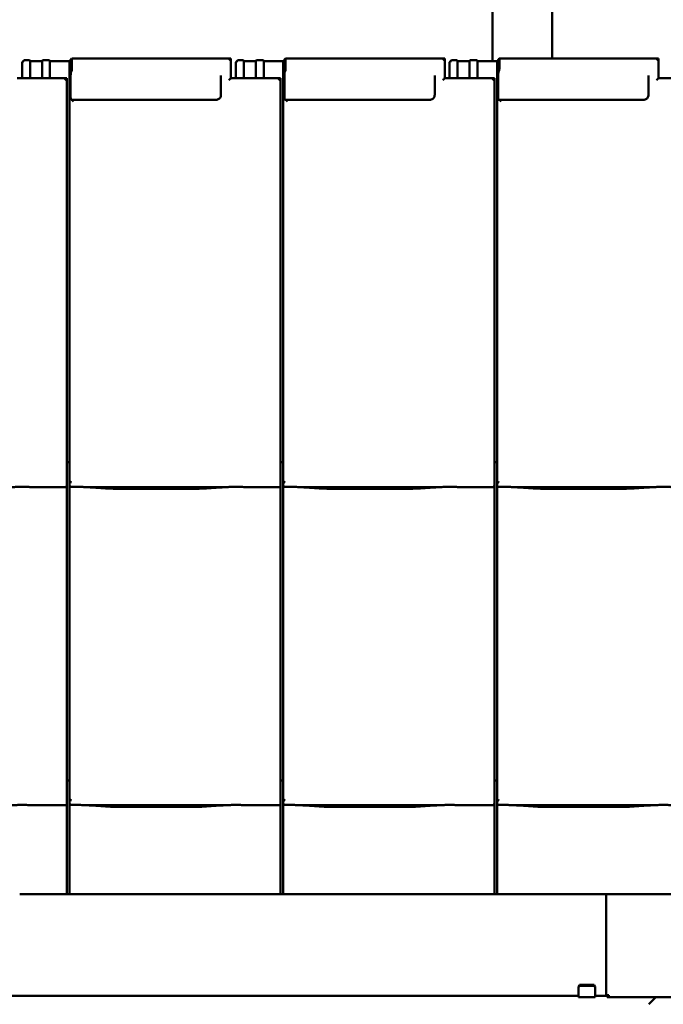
# Model space of a CAD drawing. Header units: millimetres. Extents: x 200 to 13555, y -185 to 8310.
# Tile 26 of 70: x 3392 to 4039, y 5633 to 6624. Entities that reach past the tile are written whole.
import ezdxf

# ---------------------------------------------------------------- set-up
doc = ezdxf.new("R2010")
doc.units = ezdxf.units.MM
doc.header["$LTSCALE"] = 10
doc.layers.add('Sichtbare Kanten(DIN)', color=7, linetype='Continuous', lineweight=50)

msp = doc.modelspace()

# ---------------------------------------------------------------- linework, layer by layer
at = {"layer": 'Sichtbare Kanten(DIN)'}
for p, q in [((3867.74, 6812.74), (3867.74, 6582.09)), ((3927.74, 6812.74), (3927.74, 6584.54)), ((3395.8, 6582.29), (3394.54, 6580.83)), ((3394.54, 6580.1), (3394.54, 6580.83)), ((3394.54, 6580.1), (3394.54, 6564.69)), ((3397.39, 6583.06), (3399.89, 6583.06)), ((3401.88, 6582.84), (3402.54, 6582.09)), ((3402.54, 6582.09), (3414.54, 6582.09)), ((3402.54, 6582.09), (3402.54, 6564.69)), ((3414.54, 6582.09), (3415.19, 6582.84)), ((3414.54, 6582.09), (3414.54, 6564.69)), ((3417.18, 6583.06), (3419.89, 6583.06)), ((3421.88, 6582.84), (3422.54, 6582.09)), ((3422.54, 6582.09), (3442.22, 6582.09)), ((3422.54, 6582.09), (3422.54, 6564.69)), ((3442.22, 6582.09), (3444.33, 6584.52)), ((3442.22, 6582.09), (3442.22, 6182.09)), ((3604.52, 6584.54), (3444.35, 6584.54)), ((3444.54, 6582.78), (3444.54, 6574.64)), ((3604.54, 6564.69), (3604.54, 6584.52)), ((3610.8, 6582.29), (3609.54, 6580.83)), ((3609.54, 6580.1), (3609.54, 6580.83)), ((3609.54, 6580.1), (3609.54, 6564.69)), ((3612.39, 6583.06), (3614.89, 6583.06)), ((3616.88, 6582.84), (3617.54, 6582.09)), ((3617.54, 6582.09), (3629.54, 6582.09)), ((3617.54, 6582.09), (3617.54, 6564.69)), ((3629.54, 6582.09), (3630.19, 6582.84)), ((3629.54, 6582.09), (3629.54, 6564.69)), ((3632.18, 6583.06), (3634.89, 6583.06)), ((3636.88, 6582.84), (3637.54, 6582.09)), ((3637.54, 6582.09), (3657.22, 6582.09)), ((3637.54, 6582.09), (3637.54, 6564.69)), ((3657.22, 6582.09), (3659.33, 6584.52)), ((3657.22, 6582.09), (3657.22, 6182.09)), ((3819.52, 6584.54), (3659.35, 6584.54)), ((3659.54, 6582.78), (3659.54, 6574.64)), ((3819.54, 6564.69), (3819.54, 6584.52)), ((3825.8, 6582.29), (3824.54, 6580.83)), ((3824.54, 6580.1), (3824.54, 6580.83)), ((3824.54, 6580.1), (3824.54, 6564.69)), ((3827.39, 6583.06), (3829.89, 6583.06)), ((3831.88, 6582.84), (3832.54, 6582.09)), ((3832.54, 6582.09), (3844.54, 6582.09)), ((3832.54, 6582.09), (3832.54, 6564.69)), ((3844.54, 6582.09), (3845.19, 6582.84)), ((3844.54, 6582.09), (3844.54, 6564.69)), ((3847.18, 6583.06), (3849.89, 6583.06)), ((3851.88, 6582.84), (3852.54, 6582.09)), ((3852.54, 6582.09), (3872.22, 6582.09)), ((3852.54, 6582.09), (3852.54, 6564.69)), ((3872.22, 6582.09), (3874.33, 6584.52)), ((3872.22, 6582.09), (3872.22, 6182.09)), ((4034.52, 6584.54), (3874.35, 6584.54)), ((3874.54, 6582.78), (3874.54, 6574.64)), ((4034.54, 6564.69), (4034.54, 6584.52)), ((3444.35, 6572.45), (3443.75, 6571.15)), ((3659.35, 6572.45), (3658.75, 6571.15)), ((3874.35, 6572.45), (3873.75, 6571.15)), ((3439.52, 6564.69), (3389.52, 6564.69)), ((3439.54, 6185.2), (3439.54, 6564.67)), ((3443.27, 6565.67), (3443.27, 6547.34)), ((3594.54, 6567.41), (3594.54, 6548.03)), ((3654.52, 6564.69), (3604.52, 6564.69)), ((3654.54, 6185.2), (3654.54, 6564.67)), ((3658.27, 6565.67), (3658.27, 6547.34)), ((3809.54, 6567.41), (3809.54, 6548.03)), ((3869.52, 6564.69), (3819.52, 6564.69)), ((3869.54, 6185.2), (3869.54, 6564.67)), ((3873.27, 6565.67), (3873.27, 6547.34)), ((4024.54, 6567.41), (4024.54, 6548.03)), ((4084.52, 6564.69), (4034.52, 6564.69)), ((3443.75, 6542.95), (3444.35, 6543.05)), ((3589.54, 6543.05), (3444.35, 6543.05)), ((3658.75, 6542.95), (3659.35, 6543.05)), ((3804.54, 6543.05), (3659.35, 6543.05)), ((3873.75, 6542.95), (3874.35, 6543.05)), ((4019.54, 6543.05), (3874.35, 6543.05)), ((3439.54, 6185.2), (3439.54, 6160.4)), ((3442.22, 6182.09), (3442.22, 6160.11)), ((3654.54, 6185.2), (3654.54, 6160.4)), ((3657.22, 6182.09), (3657.22, 6160.11)), ((3869.54, 6185.2), (3869.54, 6160.4)), ((3872.22, 6182.09), (3872.22, 6160.11)), ((3442.22, 6178.38), (3439.54, 6178.38)), ((3657.22, 6178.38), (3654.54, 6178.38)), ((3872.22, 6178.38), (3869.54, 6178.38)), ((3405.74, 6153.34), (3437.54, 6153.34)), ((3439.54, 6155.36), (3439.54, 6160.4)), ((3439.54, 5865.2), (3439.54, 6155.36)), ((3442.22, 6160.11), (3442.22, 6155.36)), ((3442.22, 6155.36), (3442.22, 5862.09)), ((3460.08, 6153.34), (3598.47, 6153.34)), ((3464.03, 6153.1), (3478.42, 6152.16)), ((3491.87, 6151.74), (3566.68, 6151.74)), ((3580.13, 6152.16), (3594.52, 6153.1)), ((3620.74, 6153.34), (3652.54, 6153.34)), ((3654.54, 6155.36), (3654.54, 6160.4)), ((3654.54, 5865.2), (3654.54, 6155.36)), ((3657.22, 6160.11), (3657.22, 6155.36)), ((3657.22, 6155.36), (3657.22, 5862.09)), ((3675.08, 6153.34), (3813.47, 6153.34)), ((3679.03, 6153.1), (3693.42, 6152.16)), ((3706.87, 6151.74), (3781.68, 6151.74)), ((3795.13, 6152.16), (3809.52, 6153.1)), ((3835.74, 6153.34), (3867.54, 6153.34)), ((3869.54, 6155.36), (3869.54, 6160.4)), ((3869.54, 5865.2), (3869.54, 6155.36)), ((3872.22, 6160.11), (3872.22, 6155.36)), ((3872.22, 6155.36), (3872.22, 5862.09)), ((3890.08, 6153.34), (4028.47, 6153.34)), ((3894.03, 6153.1), (3908.42, 6152.16)), ((3921.87, 6151.74), (3996.68, 6151.74)), ((4010.13, 6152.16), (4024.52, 6153.1)), ((3439.54, 5865.2), (3439.54, 5840.4)), ((3654.54, 5865.2), (3654.54, 5840.4)), ((3869.54, 5865.2), (3869.54, 5840.4)), ((3442.22, 5858.38), (3439.54, 5858.38)), ((3442.22, 5862.09), (3442.22, 5840.11)), ((3657.22, 5858.38), (3654.54, 5858.38)), ((3657.22, 5862.09), (3657.22, 5840.11)), ((3872.22, 5858.38), (3869.54, 5858.38)), ((3872.22, 5862.09), (3872.22, 5840.11)), ((3439.54, 5835.36), (3439.54, 5840.4)), ((3439.54, 5743.74), (3439.54, 5835.36)), ((3442.22, 5840.11), (3442.22, 5835.36)), ((3442.22, 5835.36), (3442.22, 5743.74)), ((3654.54, 5835.36), (3654.54, 5840.4)), ((3654.54, 5743.74), (3654.54, 5835.36)), ((3657.22, 5840.11), (3657.22, 5835.36)), ((3657.22, 5835.36), (3657.22, 5743.74)), ((3869.54, 5835.36), (3869.54, 5840.4)), ((3869.54, 5743.74), (3869.54, 5835.36)), ((3872.22, 5840.11), (3872.22, 5835.36)), ((3872.22, 5835.36), (3872.22, 5743.74)), ((3405.74, 5833.34), (3437.54, 5833.34)), ((3460.08, 5833.34), (3598.47, 5833.34)), ((3464.03, 5833.1), (3478.42, 5832.16)), ((3491.87, 5831.74), (3566.68, 5831.74)), ((3580.13, 5832.16), (3594.52, 5833.1)), ((3620.74, 5833.34), (3652.54, 5833.34)), ((3675.08, 5833.34), (3813.47, 5833.34)), ((3679.03, 5833.1), (3693.42, 5832.16)), ((3706.87, 5831.74), (3781.68, 5831.74)), ((3795.13, 5832.16), (3809.52, 5833.1)), ((3835.74, 5833.34), (3867.54, 5833.34)), ((3890.08, 5833.34), (4028.47, 5833.34)), ((3894.03, 5833.1), (3908.42, 5832.16)), ((3921.87, 5831.74), (3996.68, 5831.74)), ((4010.13, 5832.16), (4024.52, 5833.1)), ((3392.06, 5743.74), (3437.54, 5743.74)), ((3437.54, 5743.74), (3439.54, 5743.74)), ((3439.54, 5743.74), (3442.22, 5743.74)), ((3442.22, 5743.74), (3444.35, 5743.74)), ((3444.35, 5743.74), (3446.34, 5743.74)), ((3446.34, 5743.74), (3454.01, 5743.74)), ((3454.01, 5743.74), (3458.77, 5743.74)), ((3458.77, 5743.74), (3478.37, 5743.74)), ((3505.33, 5743.74), (3555.74, 5743.74)), ((3582.7, 5743.74), (3602.31, 5743.74)), ((3602.31, 5743.74), (3607.06, 5743.74)), ((3607.06, 5743.74), (3652.54, 5743.74)), ((3652.54, 5743.74), (3654.54, 5743.74)), ((3654.54, 5743.74), (3657.22, 5743.74)), ((3657.22, 5743.74), (3659.35, 5743.74)), ((3659.35, 5743.74), (3661.34, 5743.74)), ((3661.34, 5743.74), (3669.01, 5743.74)), ((3669.01, 5743.74), (3673.77, 5743.74)), ((3673.77, 5743.74), (3693.37, 5743.74)), ((3720.33, 5743.74), (3770.74, 5743.74)), ((3797.7, 5743.74), (3817.31, 5743.74)), ((3817.31, 5743.74), (3822.06, 5743.74)), ((3822.06, 5743.74), (3867.54, 5743.74)), ((3867.54, 5743.74), (3869.54, 5743.74)), ((3869.54, 5743.74), (3872.22, 5743.74)), ((3872.22, 5743.74), (3874.35, 5743.74)), ((3874.35, 5743.74), (3876.34, 5743.74)), ((3876.34, 5743.74), (3884.01, 5743.74)), ((3884.01, 5743.74), (3888.77, 5743.74)), ((3888.77, 5743.74), (3908.37, 5743.74)), ((3935.33, 5743.74), (3985.74, 5743.74)), ((3981.84, 5743.74), (3981.84, 5641.91)), ((4012.7, 5743.74), (4032.31, 5743.74)), ((4032.31, 5743.74), (4037.06, 5743.74)), ((4037.06, 5743.74), (4082.54, 5743.74)), ((3954.29, 5651.09), (3954.29, 5650.18)), ((3954.29, 5645.4), (3954.29, 5650.18)), ((3955.29, 5651.74), (3955.29, 5652.61)), ((3955.29, 5652.61), (3969.79, 5652.61)), ((3955.29, 5651.74), (3969.79, 5651.74)), ((3969.79, 5652.61), (3969.79, 5651.74)), ((3970.79, 5650.18), (3970.79, 5651.09)), ((3970.79, 5645.4), (3970.79, 5650.18)), ((3954.29, 5641.7), (3263.29, 5641.7)), ((3954.29, 5645.4), (3954.29, 5640.24)), ((3954.29, 5640.24), (3970.79, 5640.24)), ((3970.79, 5645.4), (3970.79, 5640.24)), ((3982.69, 5641.7), (3970.79, 5641.7)), ((3982.84, 5641.69), (3982.84, 5641.02)), ((3982.84, 5641.02), (3982.84, 5640.32)), ((3984.83, 5641.02), (3982.84, 5641.02)), ((3982.84, 5640.3), (3982.84, 5640.32)), ((3982.84, 5640.32), (3984.83, 5640.32)), ((3982.84, 5640.3), (4116.24, 5640.3)), ((3984.54, 5642.19), (3984.84, 5642.19)), ((3984.84, 5642.12), (3984.54, 5642.12)), ((3984.54, 5641.7), (3984.84, 5641.7)), ((3984.84, 5641.63), (3984.54, 5641.63)), ((3984.83, 5640.32), (3984.83, 5641.02)), ((3984.83, 5641.01), (3984.84, 5641.01)), ((3984.83, 5640.31), (3984.83, 5640.32)), ((3984.84, 5640.31), (3984.83, 5640.31)), ((3984.84, 5642.19), (3984.84, 5640.31)), ((4024.8, 5633.06), (4031.03, 5639.31)), ((4031.03, 5639.31), (4024.8, 5633.06)), ((4031.07, 5639.35), (4032.03, 5640.3)), ((4032.03, 5640.3), (4031.07, 5639.35))]:
    msp.add_line(p, q, dxfattribs=at)
for centre, major_axis, ratio, start_param, end_param in [((3397.18, 6580.83), (0.79, 2.12), 0.866961, 0.404989, 1.871065), ((3397.39, 6581.08), (-2.01, 0), 0.987109, 4.712389, 4.817109), ((3399.89, 6582.82), (2, 0), 0.121869, 0.10472, 1.570796), ((3417.18, 6582.82), (-2, 0), 0.121869, 4.712389, 6.178466), ((3419.89, 6582.82), (2, 0), 0.121869, 0.10472, 1.570796), ((3444.33, 6582.54), (-0.03, -2), 0.104304, 1.69432, 3.265116), ((3602.54, 6582.54), (2, 2), 0.061163, 6.222099, 7.792895), ((3612.18, 6580.83), (0.79, 2.12), 0.866961, 0.404989, 1.871065), ((3612.39, 6581.08), (-2.01, 0), 0.987109, 4.712389, 4.817109), ((3614.89, 6582.82), (2, 0), 0.121869, 0.10472, 1.570796), ((3632.18, 6582.82), (-2, 0), 0.121869, 4.712389, 6.178466), ((3634.89, 6582.82), (2, 0), 0.121869, 0.10472, 1.570796), ((3659.33, 6582.54), (-0.03, -2), 0.104304, 1.69432, 3.265116), ((3817.54, 6582.54), (2, 2), 0.061163, 6.222099, 7.792895), ((3827.18, 6580.83), (0.79, 2.12), 0.866961, 0.404989, 1.871065), ((3827.39, 6581.08), (-2.01, 0), 0.987109, 4.712389, 4.817109), ((3829.89, 6582.82), (2, 0), 0.121869, 0.10472, 1.570796), ((3847.18, 6582.82), (-2, 0), 0.121869, 4.712389, 6.178466), ((3849.89, 6582.82), (2, 0), 0.121869, 0.10472, 1.570796), ((3874.33, 6582.54), (-0.03, -2), 0.104304, 1.69432, 3.265116), ((4032.54, 6582.54), (2, 2), 0.061163, 6.222099, 7.792895), ((3443.8, 6566.28), (-0.06, -5), 0.104304, 3.369836, 4.835913), ((3444.33, 6574.4), (-0.03, -2), 0.104304, 0.228243, 1.69432), ((3658.8, 6566.28), (-0.06, -5), 0.104304, 3.369836, 4.835913), ((3659.33, 6574.4), (-0.03, -2), 0.104304, 0.228243, 1.69432), ((3873.8, 6566.28), (-0.06, -5), 0.104304, 3.369836, 4.835913), ((3874.33, 6574.4), (-0.03, -2), 0.104304, 0.228243, 1.69432), ((3437.54, 6562.69), (2, 2), 0.061163, 6.222099, 7.792895), ((3602.54, 6562.69), (-2, -2), 0.061163, 3.202679, 4.651302), ((3652.54, 6562.69), (2, 2), 0.061163, 6.222099, 7.792895), ((3817.54, 6562.69), (-2, -2), 0.061163, 3.202679, 4.651302), ((3867.54, 6562.69), (2, 2), 0.061163, 6.222099, 7.792895), ((4032.54, 6562.69), (-2, -2), 0.061163, 3.202679, 4.651302), ((3443.8, 6547.95), (-0.06, -5), 0.104304, 4.835913, 6.301989), ((3446.34, 6541.05), (-2, 2), 0.061163, 4.773475, 6.239552), ((3658.8, 6547.95), (-0.06, -5), 0.104304, 4.835913, 6.301989), ((3661.34, 6541.05), (-2, 2), 0.061163, 4.773475, 6.239552), ((3873.8, 6547.95), (-0.06, -5), 0.104304, 4.835913, 6.301989), ((3876.34, 6541.05), (-2, 2), 0.061163, 4.773475, 6.239552), ((3437.54, 6155.36), (0, -2.02), 0.992203, 0, 1.570796), ((3444.22, 6165.76), (-1.9, -5.99), 0.101889, 5.972814, 5.990966), ((3444.22, 6160.08), (1.97, -0.34), 0.953832, 3.32216, 4.874804), ((3444.22, 6155.36), (0, -2.02), 0.992203, 4.712389, 5.523328), ((3652.54, 6155.36), (0, -2.02), 0.992203, 0, 1.570796), ((3659.22, 6165.76), (-1.9, -5.99), 0.101889, 5.972814, 5.990966), ((3659.22, 6160.08), (1.97, -0.34), 0.953832, 3.32216, 4.874804), ((3659.22, 6155.36), (0, -2.02), 0.992203, 4.712389, 5.523328), ((3867.54, 6155.36), (0, -2.02), 0.992203, 0, 1.570796), ((3874.22, 6165.76), (-1.9, -5.99), 0.101889, 5.972814, 5.990966), ((3874.22, 6160.08), (1.97, -0.34), 0.953832, 3.32216, 4.874804), ((3874.22, 6155.36), (0, -2.02), 0.992203, 4.712389, 5.523328), ((3437.54, 5835.36), (0, -2.02), 0.992203, 0, 1.570796), ((3444.22, 5845.76), (-1.9, -5.99), 0.101889, 5.972814, 5.990966), ((3444.22, 5840.08), (1.97, -0.34), 0.953832, 3.32216, 4.874804), ((3444.22, 5835.36), (0, -2.02), 0.992203, 4.712389, 5.523328), ((3652.54, 5835.36), (0, -2.02), 0.992203, 0, 1.570796), ((3659.22, 5845.76), (-1.9, -5.99), 0.101889, 5.972814, 5.990966), ((3659.22, 5840.08), (1.97, -0.34), 0.953832, 3.32216, 4.874804), ((3659.22, 5835.36), (0, -2.02), 0.992203, 4.712389, 5.523328), ((3867.54, 5835.36), (0, -2.02), 0.992203, 0, 1.570796), ((3874.22, 5845.76), (-1.9, -5.99), 0.101889, 5.972814, 5.990966), ((3874.22, 5840.08), (1.97, -0.34), 0.953832, 3.32216, 4.874804), ((3874.22, 5835.36), (0, -2.02), 0.992203, 4.712389, 5.523328), ((3955.29, 5648.24), (3.84, 7.43), 0.27135, 1.08729, 1.320053), ((3955.29, 5648.24), (3.07, 5.94), 0.27135, 1.08729, 1.379776), ((3969.79, 5648.24), (3.84, -7.43), 0.27135, 1.82154, 2.054303), ((3969.79, 5648.24), (3.07, -5.94), 0.27135, 1.761817, 2.054303), ((3984.54, 5641.91), (-2.7, 0), 0.104528, 4.712389, 7.853982), ((3984.54, 5641.91), (-2, 0), 0.104528, 4.712389, 7.853982), ((4031.07, 5639.34), (-0.3, -0.3), 0.00766, 4.704729, 4.826902), ((4031.07, 5639.34), (0.3, 0.3), 0.00766, 1.563136, 1.68531)]:
    msp.add_ellipse(centre, major_axis=major_axis, ratio=ratio, start_param=start_param, end_param=end_param, dxfattribs=at)
for points, knots in [([(3594.54, 6548.03), (3594.54, 6547.51), (3594.45, 6546.99), (3594.13, 6546), (3593.89, 6545.53), (3593.27, 6544.68), (3592.9, 6544.31), (3592.05, 6543.69), (3591.58, 6543.45), (3590.58, 6543.13), (3590.06, 6543.05), (3589.54, 6543.05)], [-1.570796, -1.570796, -1.570796, -1.570796, -1.256637, -1.256637, -0.942478, -0.942478, -0.628319, -0.628319, -0.314159, -0.314159, 0, 0, 0, 0]), ([(3809.54, 6548.03), (3809.54, 6547.51), (3809.45, 6546.99), (3809.13, 6546), (3808.89, 6545.53), (3808.27, 6544.68), (3807.9, 6544.31), (3807.05, 6543.69), (3806.58, 6543.45), (3805.58, 6543.13), (3805.06, 6543.05), (3804.54, 6543.05)], [-1.570796, -1.570796, -1.570796, -1.570796, -1.256637, -1.256637, -0.942478, -0.942478, -0.628319, -0.628319, -0.314159, -0.314159, 0, 0, 0, 0]), ([(4024.54, 6548.03), (4024.54, 6547.51), (4024.45, 6546.99), (4024.13, 6546), (4023.89, 6545.53), (4023.27, 6544.68), (4022.9, 6544.31), (4022.05, 6543.69), (4021.58, 6543.45), (4020.58, 6543.13), (4020.06, 6543.05), (4019.54, 6543.05)], [-1.570796, -1.570796, -1.570796, -1.570796, -1.256637, -1.256637, -0.942478, -0.942478, -0.628319, -0.628319, -0.314159, -0.314159, 0, 0, 0, 0]), ([(3405.74, 6153.34), (3405.38, 6153.34), (3404.99, 6153.36), (3404.21, 6153.39), (3403.82, 6153.41), (3402.08, 6153.49), (3400.57, 6153.56), (3397.53, 6153.65), (3396, 6153.68), (3393.21, 6153.68), (3391.68, 6153.65), (3388.64, 6153.56), (3387.13, 6153.49), (3385.4, 6153.41), (3385, 6153.39), (3384.22, 6153.36), (3383.83, 6153.34), (3383.47, 6153.34)], [1.226544, 1.226544, 1.226544, 1.226544, 1.334775, 1.334775, 1.443007, 1.443007, 1.860908, 1.860908, 2.278809, 2.278809, 2.69671, 2.69671, 3.11461, 3.11461, 3.222842, 3.222842, 3.331074, 3.331074, 3.331074, 3.331074]), ([(3404.98, 6153.36), (3404.96, 6153.36), (3404.94, 6153.36), (3404.9, 6153.36), (3404.89, 6153.36), (3404.85, 6153.36), (3404.83, 6153.36), (3404.8, 6153.36), (3404.78, 6153.37), (3404.74, 6153.37), (3404.72, 6153.37), (3404.7, 6153.37)], [4.37952398, 4.37952398, 4.37952398, 4.37952398, 4.381345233, 4.381345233, 4.383166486, 4.383166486, 4.384987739, 4.384987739, 4.386808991, 4.386808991, 4.388630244, 4.388630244, 4.388630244, 4.388630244]), ([(3442.85, 6153.89), (3442.98, 6153.81), (3443.12, 6153.75), (3443.43, 6153.65), (3443.61, 6153.62), (3443.86, 6153.6), (3443.93, 6153.6), (3444.05, 6153.6), (3444.1, 6153.6), (3444.17, 6153.6), (3444.2, 6153.6), (3444.22, 6153.6)], [-0.5371849, -0.5371849, -0.5371849, -0.5371849, -0.4701715, -0.4701715, -0.3994312, -0.3994312, -0.370279, -0.370279, -0.3542794, -0.3542794, -0.3446725, -0.3446725, -0.3446725, -0.3446725]), ([(3460.08, 6153.34), (3459.72, 6153.34), (3459.33, 6153.36), (3458.55, 6153.39), (3458.15, 6153.41), (3456.42, 6153.49), (3454.91, 6153.56), (3451.87, 6153.65), (3450.34, 6153.68), (3448.94, 6153.68), (3447.55, 6153.68), (3446.02, 6153.65), (3444.41, 6153.61), (3444.32, 6153.6), (3444.22, 6153.6)], [-1.052265, -1.052265, -1.052265, -1.052265, -0.944033, -0.944033, -0.835802, -0.835802, -0.417901, -0.417901, 0, 0, 0, 0.417901, 0.417901, 0.44326, 0.44326, 0.44326, 0.44326]), ([(3459.04, 6153.37), (3459.39, 6153.35), (3459.73, 6153.34), (3460.41, 6153.31), (3460.75, 6153.29), (3461.42, 6153.26), (3461.75, 6153.24), (3462.41, 6153.2), (3462.74, 6153.18), (3463.39, 6153.15), (3463.71, 6153.13), (3464.03, 6153.1)], [1.8945551, 1.8945551, 1.8945551, 1.8945551, 1.9289476, 1.9289476, 1.9633401, 1.9633401, 1.9977326, 1.9977326, 2.0321251, 2.0321251, 2.0665177, 2.0665177, 2.0665177, 2.0665177]), ([(3491.87, 6151.74), (3490.93, 6151.74), (3490, 6151.75), (3488.14, 6151.77), (3487.22, 6151.79), (3485.39, 6151.83), (3484.48, 6151.86), (3482.69, 6151.93), (3481.81, 6151.96), (3480.09, 6152.05), (3479.24, 6152.1), (3478.42, 6152.16)], [4.712389, 4.712389, 4.712389, 4.712389, 4.8115332, 4.8115332, 4.9106775, 4.9106775, 5.0098218, 5.0098218, 5.108966, 5.108966, 5.2081103, 5.2081103, 5.2081103, 5.2081103]), ([(3580.13, 6152.16), (3579.31, 6152.1), (3578.46, 6152.05), (3576.74, 6151.96), (3575.86, 6151.93), (3574.07, 6151.86), (3573.16, 6151.83), (3571.33, 6151.79), (3570.41, 6151.77), (3568.55, 6151.75), (3567.62, 6151.74), (3566.68, 6151.74)], [4.2166677, 4.2166677, 4.2166677, 4.2166677, 4.3158119, 4.3158119, 4.4149562, 4.4149562, 4.5141004, 4.5141004, 4.6132447, 4.6132447, 4.712389, 4.712389, 4.712389, 4.712389]), ([(3599.51, 6153.37), (3599.16, 6153.35), (3598.82, 6153.34), (3598.14, 6153.31), (3597.8, 6153.29), (3597.13, 6153.26), (3596.8, 6153.24), (3596.14, 6153.2), (3595.81, 6153.18), (3595.16, 6153.15), (3594.83, 6153.13), (3594.52, 6153.1)], [5.0361477, 5.0361477, 5.0361477, 5.0361477, 5.0705402, 5.0705402, 5.1049328, 5.1049328, 5.1393253, 5.1393253, 5.1737178, 5.1737178, 5.2081103, 5.2081103, 5.2081103, 5.2081103]), ([(3620.74, 6153.34), (3620.38, 6153.34), (3619.99, 6153.36), (3619.21, 6153.39), (3618.82, 6153.41), (3617.08, 6153.49), (3615.57, 6153.56), (3612.53, 6153.65), (3611, 6153.68), (3608.21, 6153.68), (3606.68, 6153.65), (3603.64, 6153.56), (3602.13, 6153.49), (3600.4, 6153.41), (3600, 6153.39), (3599.22, 6153.36), (3598.83, 6153.34), (3598.47, 6153.34)], [1.226544, 1.226544, 1.226544, 1.226544, 1.334775, 1.334775, 1.443007, 1.443007, 1.860908, 1.860908, 2.278809, 2.278809, 2.69671, 2.69671, 3.11461, 3.11461, 3.222842, 3.222842, 3.331074, 3.331074, 3.331074, 3.331074]), ([(3619.98, 6153.36), (3619.96, 6153.36), (3619.94, 6153.36), (3619.9, 6153.36), (3619.89, 6153.36), (3619.85, 6153.36), (3619.83, 6153.36), (3619.8, 6153.36), (3619.78, 6153.37), (3619.74, 6153.37), (3619.72, 6153.37), (3619.7, 6153.37)], [4.37952398, 4.37952398, 4.37952398, 4.37952398, 4.381345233, 4.381345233, 4.383166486, 4.383166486, 4.384987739, 4.384987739, 4.386808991, 4.386808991, 4.388630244, 4.388630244, 4.388630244, 4.388630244]), ([(3657.85, 6153.89), (3657.98, 6153.81), (3658.12, 6153.75), (3658.43, 6153.65), (3658.61, 6153.62), (3658.86, 6153.6), (3658.93, 6153.6), (3659.05, 6153.6), (3659.1, 6153.6), (3659.17, 6153.6), (3659.2, 6153.6), (3659.22, 6153.6)], [-0.5371849, -0.5371849, -0.5371849, -0.5371849, -0.4701715, -0.4701715, -0.3994312, -0.3994312, -0.370279, -0.370279, -0.3542794, -0.3542794, -0.3446725, -0.3446725, -0.3446725, -0.3446725]), ([(3675.08, 6153.34), (3674.72, 6153.34), (3674.33, 6153.36), (3673.55, 6153.39), (3673.15, 6153.41), (3671.42, 6153.49), (3669.91, 6153.56), (3666.87, 6153.65), (3665.34, 6153.68), (3663.94, 6153.68), (3662.55, 6153.68), (3661.02, 6153.65), (3659.41, 6153.61), (3659.32, 6153.6), (3659.22, 6153.6)], [-1.052265, -1.052265, -1.052265, -1.052265, -0.944033, -0.944033, -0.835802, -0.835802, -0.417901, -0.417901, 0, 0, 0, 0.417901, 0.417901, 0.44326, 0.44326, 0.44326, 0.44326]), ([(3674.04, 6153.37), (3674.39, 6153.35), (3674.73, 6153.34), (3675.41, 6153.31), (3675.75, 6153.29), (3676.42, 6153.26), (3676.75, 6153.24), (3677.41, 6153.2), (3677.74, 6153.18), (3678.39, 6153.15), (3678.71, 6153.13), (3679.03, 6153.1)], [1.8945551, 1.8945551, 1.8945551, 1.8945551, 1.9289476, 1.9289476, 1.9633401, 1.9633401, 1.9977326, 1.9977326, 2.0321251, 2.0321251, 2.0665177, 2.0665177, 2.0665177, 2.0665177]), ([(3706.87, 6151.74), (3705.93, 6151.74), (3705, 6151.75), (3703.14, 6151.77), (3702.22, 6151.79), (3700.39, 6151.83), (3699.48, 6151.86), (3697.69, 6151.93), (3696.81, 6151.96), (3695.09, 6152.05), (3694.24, 6152.1), (3693.42, 6152.16)], [4.712389, 4.712389, 4.712389, 4.712389, 4.8115332, 4.8115332, 4.9106775, 4.9106775, 5.0098218, 5.0098218, 5.108966, 5.108966, 5.2081103, 5.2081103, 5.2081103, 5.2081103]), ([(3795.13, 6152.16), (3794.31, 6152.1), (3793.46, 6152.05), (3791.74, 6151.96), (3790.86, 6151.93), (3789.07, 6151.86), (3788.16, 6151.83), (3786.33, 6151.79), (3785.41, 6151.77), (3783.55, 6151.75), (3782.62, 6151.74), (3781.68, 6151.74)], [4.2166677, 4.2166677, 4.2166677, 4.2166677, 4.3158119, 4.3158119, 4.4149562, 4.4149562, 4.5141004, 4.5141004, 4.6132447, 4.6132447, 4.712389, 4.712389, 4.712389, 4.712389]), ([(3814.51, 6153.37), (3814.16, 6153.35), (3813.82, 6153.34), (3813.14, 6153.31), (3812.8, 6153.29), (3812.13, 6153.26), (3811.8, 6153.24), (3811.14, 6153.2), (3810.81, 6153.18), (3810.16, 6153.15), (3809.83, 6153.13), (3809.52, 6153.1)], [5.0361477, 5.0361477, 5.0361477, 5.0361477, 5.0705402, 5.0705402, 5.1049328, 5.1049328, 5.1393253, 5.1393253, 5.1737178, 5.1737178, 5.2081103, 5.2081103, 5.2081103, 5.2081103]), ([(3835.74, 6153.34), (3835.38, 6153.34), (3834.99, 6153.36), (3834.21, 6153.39), (3833.82, 6153.41), (3832.08, 6153.49), (3830.57, 6153.56), (3827.53, 6153.65), (3826, 6153.68), (3823.21, 6153.68), (3821.68, 6153.65), (3818.64, 6153.56), (3817.13, 6153.49), (3815.4, 6153.41), (3815, 6153.39), (3814.22, 6153.36), (3813.83, 6153.34), (3813.47, 6153.34)], [1.226544, 1.226544, 1.226544, 1.226544, 1.334775, 1.334775, 1.443007, 1.443007, 1.860908, 1.860908, 2.278809, 2.278809, 2.69671, 2.69671, 3.11461, 3.11461, 3.222842, 3.222842, 3.331074, 3.331074, 3.331074, 3.331074]), ([(3834.98, 6153.36), (3834.96, 6153.36), (3834.94, 6153.36), (3834.9, 6153.36), (3834.89, 6153.36), (3834.85, 6153.36), (3834.83, 6153.36), (3834.8, 6153.36), (3834.78, 6153.37), (3834.74, 6153.37), (3834.72, 6153.37), (3834.7, 6153.37)], [4.37952398, 4.37952398, 4.37952398, 4.37952398, 4.381345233, 4.381345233, 4.383166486, 4.383166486, 4.384987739, 4.384987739, 4.386808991, 4.386808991, 4.388630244, 4.388630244, 4.388630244, 4.388630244]), ([(3872.85, 6153.89), (3872.98, 6153.81), (3873.12, 6153.75), (3873.43, 6153.65), (3873.61, 6153.62), (3873.86, 6153.6), (3873.93, 6153.6), (3874.05, 6153.6), (3874.1, 6153.6), (3874.17, 6153.6), (3874.2, 6153.6), (3874.22, 6153.6)], [-0.5371849, -0.5371849, -0.5371849, -0.5371849, -0.4701715, -0.4701715, -0.3994312, -0.3994312, -0.370279, -0.370279, -0.3542794, -0.3542794, -0.3446725, -0.3446725, -0.3446725, -0.3446725]), ([(3890.08, 6153.34), (3889.72, 6153.34), (3889.33, 6153.36), (3888.55, 6153.39), (3888.15, 6153.41), (3886.42, 6153.49), (3884.91, 6153.56), (3881.87, 6153.65), (3880.34, 6153.68), (3878.94, 6153.68), (3877.55, 6153.68), (3876.02, 6153.65), (3874.41, 6153.61), (3874.32, 6153.6), (3874.22, 6153.6)], [-1.052265, -1.052265, -1.052265, -1.052265, -0.944033, -0.944033, -0.835802, -0.835802, -0.417901, -0.417901, 0, 0, 0, 0.417901, 0.417901, 0.44326, 0.44326, 0.44326, 0.44326]), ([(3889.04, 6153.37), (3889.39, 6153.35), (3889.73, 6153.34), (3890.41, 6153.31), (3890.75, 6153.29), (3891.42, 6153.26), (3891.75, 6153.24), (3892.41, 6153.2), (3892.74, 6153.18), (3893.39, 6153.15), (3893.71, 6153.13), (3894.03, 6153.1)], [1.8945551, 1.8945551, 1.8945551, 1.8945551, 1.9289476, 1.9289476, 1.9633401, 1.9633401, 1.9977326, 1.9977326, 2.0321251, 2.0321251, 2.0665177, 2.0665177, 2.0665177, 2.0665177]), ([(3921.87, 6151.74), (3920.93, 6151.74), (3920, 6151.75), (3918.14, 6151.77), (3917.22, 6151.79), (3915.39, 6151.83), (3914.48, 6151.86), (3912.69, 6151.93), (3911.81, 6151.96), (3910.09, 6152.05), (3909.24, 6152.1), (3908.42, 6152.16)], [4.712389, 4.712389, 4.712389, 4.712389, 4.8115332, 4.8115332, 4.9106775, 4.9106775, 5.0098218, 5.0098218, 5.108966, 5.108966, 5.2081103, 5.2081103, 5.2081103, 5.2081103]), ([(4010.13, 6152.16), (4009.31, 6152.1), (4008.46, 6152.05), (4006.74, 6151.96), (4005.86, 6151.93), (4004.07, 6151.86), (4003.16, 6151.83), (4001.33, 6151.79), (4000.41, 6151.77), (3998.55, 6151.75), (3997.62, 6151.74), (3996.68, 6151.74)], [4.2166677, 4.2166677, 4.2166677, 4.2166677, 4.3158119, 4.3158119, 4.4149562, 4.4149562, 4.5141004, 4.5141004, 4.6132447, 4.6132447, 4.712389, 4.712389, 4.712389, 4.712389]), ([(4029.51, 6153.37), (4029.16, 6153.35), (4028.82, 6153.34), (4028.14, 6153.31), (4027.8, 6153.29), (4027.13, 6153.26), (4026.8, 6153.24), (4026.14, 6153.2), (4025.81, 6153.18), (4025.16, 6153.15), (4024.83, 6153.13), (4024.52, 6153.1)], [5.0361477, 5.0361477, 5.0361477, 5.0361477, 5.0705402, 5.0705402, 5.1049328, 5.1049328, 5.1393253, 5.1393253, 5.1737178, 5.1737178, 5.2081103, 5.2081103, 5.2081103, 5.2081103]), ([(4050.74, 6153.34), (4050.38, 6153.34), (4049.99, 6153.36), (4049.21, 6153.39), (4048.82, 6153.41), (4047.08, 6153.49), (4045.57, 6153.56), (4042.53, 6153.65), (4041, 6153.68), (4038.21, 6153.68), (4036.68, 6153.65), (4033.64, 6153.56), (4032.13, 6153.49), (4030.4, 6153.41), (4030, 6153.39), (4029.22, 6153.36), (4028.83, 6153.34), (4028.47, 6153.34)], [1.226544, 1.226544, 1.226544, 1.226544, 1.334775, 1.334775, 1.443007, 1.443007, 1.860908, 1.860908, 2.278809, 2.278809, 2.69671, 2.69671, 3.11461, 3.11461, 3.222842, 3.222842, 3.331074, 3.331074, 3.331074, 3.331074]), ([(3405.74, 5833.34), (3405.38, 5833.34), (3404.99, 5833.36), (3404.21, 5833.39), (3403.82, 5833.41), (3402.08, 5833.49), (3400.57, 5833.56), (3397.53, 5833.65), (3396, 5833.68), (3393.21, 5833.68), (3391.68, 5833.65), (3388.64, 5833.56), (3387.13, 5833.49), (3385.4, 5833.41), (3385, 5833.39), (3384.22, 5833.36), (3383.83, 5833.34), (3383.47, 5833.34)], [1.226544, 1.226544, 1.226544, 1.226544, 1.334775, 1.334775, 1.443007, 1.443007, 1.860908, 1.860908, 2.278809, 2.278809, 2.69671, 2.69671, 3.11461, 3.11461, 3.222842, 3.222842, 3.331074, 3.331074, 3.331074, 3.331074]), ([(3404.98, 5833.36), (3404.96, 5833.36), (3404.94, 5833.36), (3404.9, 5833.36), (3404.89, 5833.36), (3404.85, 5833.36), (3404.83, 5833.36), (3404.8, 5833.36), (3404.78, 5833.37), (3404.74, 5833.37), (3404.72, 5833.37), (3404.7, 5833.37)], [4.37952398, 4.37952398, 4.37952398, 4.37952398, 4.381345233, 4.381345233, 4.383166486, 4.383166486, 4.384987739, 4.384987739, 4.386808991, 4.386808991, 4.388630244, 4.388630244, 4.388630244, 4.388630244]), ([(3442.85, 5833.89), (3442.98, 5833.81), (3443.12, 5833.75), (3443.43, 5833.65), (3443.61, 5833.62), (3443.86, 5833.6), (3443.93, 5833.6), (3444.05, 5833.6), (3444.1, 5833.6), (3444.17, 5833.6), (3444.2, 5833.6), (3444.22, 5833.6)], [-0.5371849, -0.5371849, -0.5371849, -0.5371849, -0.4701715, -0.4701715, -0.3994312, -0.3994312, -0.370279, -0.370279, -0.3542794, -0.3542794, -0.3446725, -0.3446725, -0.3446725, -0.3446725]), ([(3460.08, 5833.34), (3459.72, 5833.34), (3459.33, 5833.36), (3458.55, 5833.39), (3458.15, 5833.41), (3456.42, 5833.49), (3454.91, 5833.56), (3451.87, 5833.65), (3450.34, 5833.68), (3448.94, 5833.68), (3447.55, 5833.68), (3446.02, 5833.65), (3444.41, 5833.61), (3444.32, 5833.6), (3444.22, 5833.6)], [-1.052265, -1.052265, -1.052265, -1.052265, -0.944033, -0.944033, -0.835802, -0.835802, -0.417901, -0.417901, 0, 0, 0, 0.417901, 0.417901, 0.44326, 0.44326, 0.44326, 0.44326]), ([(3459.04, 5833.37), (3459.39, 5833.35), (3459.73, 5833.34), (3460.41, 5833.31), (3460.75, 5833.29), (3461.42, 5833.26), (3461.75, 5833.24), (3462.41, 5833.2), (3462.74, 5833.18), (3463.39, 5833.15), (3463.71, 5833.13), (3464.03, 5833.1)], [1.8945551, 1.8945551, 1.8945551, 1.8945551, 1.9289476, 1.9289476, 1.9633401, 1.9633401, 1.9977326, 1.9977326, 2.0321251, 2.0321251, 2.0665177, 2.0665177, 2.0665177, 2.0665177]), ([(3491.87, 5831.74), (3490.93, 5831.74), (3490, 5831.75), (3488.14, 5831.77), (3487.22, 5831.79), (3485.39, 5831.83), (3484.48, 5831.86), (3482.69, 5831.93), (3481.81, 5831.96), (3480.09, 5832.05), (3479.24, 5832.1), (3478.42, 5832.16)], [4.712389, 4.712389, 4.712389, 4.712389, 4.8115332, 4.8115332, 4.9106775, 4.9106775, 5.0098218, 5.0098218, 5.108966, 5.108966, 5.2081103, 5.2081103, 5.2081103, 5.2081103]), ([(3580.13, 5832.16), (3579.31, 5832.1), (3578.46, 5832.05), (3576.74, 5831.96), (3575.86, 5831.93), (3574.07, 5831.86), (3573.16, 5831.83), (3571.33, 5831.79), (3570.41, 5831.77), (3568.55, 5831.75), (3567.62, 5831.74), (3566.68, 5831.74)], [4.2166677, 4.2166677, 4.2166677, 4.2166677, 4.3158119, 4.3158119, 4.4149562, 4.4149562, 4.5141004, 4.5141004, 4.6132447, 4.6132447, 4.712389, 4.712389, 4.712389, 4.712389]), ([(3599.51, 5833.37), (3599.16, 5833.35), (3598.82, 5833.34), (3598.14, 5833.31), (3597.8, 5833.29), (3597.13, 5833.26), (3596.8, 5833.24), (3596.14, 5833.2), (3595.81, 5833.18), (3595.16, 5833.15), (3594.83, 5833.13), (3594.52, 5833.1)], [5.0361477, 5.0361477, 5.0361477, 5.0361477, 5.0705402, 5.0705402, 5.1049328, 5.1049328, 5.1393253, 5.1393253, 5.1737178, 5.1737178, 5.2081103, 5.2081103, 5.2081103, 5.2081103]), ([(3620.74, 5833.34), (3620.38, 5833.34), (3619.99, 5833.36), (3619.21, 5833.39), (3618.82, 5833.41), (3617.08, 5833.49), (3615.57, 5833.56), (3612.53, 5833.65), (3611, 5833.68), (3608.21, 5833.68), (3606.68, 5833.65), (3603.64, 5833.56), (3602.13, 5833.49), (3600.4, 5833.41), (3600, 5833.39), (3599.22, 5833.36), (3598.83, 5833.34), (3598.47, 5833.34)], [1.226544, 1.226544, 1.226544, 1.226544, 1.334775, 1.334775, 1.443007, 1.443007, 1.860908, 1.860908, 2.278809, 2.278809, 2.69671, 2.69671, 3.11461, 3.11461, 3.222842, 3.222842, 3.331074, 3.331074, 3.331074, 3.331074]), ([(3619.98, 5833.36), (3619.96, 5833.36), (3619.94, 5833.36), (3619.9, 5833.36), (3619.89, 5833.36), (3619.85, 5833.36), (3619.83, 5833.36), (3619.8, 5833.36), (3619.78, 5833.37), (3619.74, 5833.37), (3619.72, 5833.37), (3619.7, 5833.37)], [4.37952398, 4.37952398, 4.37952398, 4.37952398, 4.381345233, 4.381345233, 4.383166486, 4.383166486, 4.384987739, 4.384987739, 4.386808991, 4.386808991, 4.388630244, 4.388630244, 4.388630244, 4.388630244]), ([(3657.85, 5833.89), (3657.98, 5833.81), (3658.12, 5833.75), (3658.43, 5833.65), (3658.61, 5833.62), (3658.86, 5833.6), (3658.93, 5833.6), (3659.05, 5833.6), (3659.1, 5833.6), (3659.17, 5833.6), (3659.2, 5833.6), (3659.22, 5833.6)], [-0.5371849, -0.5371849, -0.5371849, -0.5371849, -0.4701715, -0.4701715, -0.3994312, -0.3994312, -0.370279, -0.370279, -0.3542794, -0.3542794, -0.3446725, -0.3446725, -0.3446725, -0.3446725]), ([(3675.08, 5833.34), (3674.72, 5833.34), (3674.33, 5833.36), (3673.55, 5833.39), (3673.15, 5833.41), (3671.42, 5833.49), (3669.91, 5833.56), (3666.87, 5833.65), (3665.34, 5833.68), (3663.94, 5833.68), (3662.55, 5833.68), (3661.02, 5833.65), (3659.41, 5833.61), (3659.32, 5833.6), (3659.22, 5833.6)], [-1.052265, -1.052265, -1.052265, -1.052265, -0.944033, -0.944033, -0.835802, -0.835802, -0.417901, -0.417901, 0, 0, 0, 0.417901, 0.417901, 0.44326, 0.44326, 0.44326, 0.44326]), ([(3674.04, 5833.37), (3674.39, 5833.35), (3674.73, 5833.34), (3675.41, 5833.31), (3675.75, 5833.29), (3676.42, 5833.26), (3676.75, 5833.24), (3677.41, 5833.2), (3677.74, 5833.18), (3678.39, 5833.15), (3678.71, 5833.13), (3679.03, 5833.1)], [1.8945551, 1.8945551, 1.8945551, 1.8945551, 1.9289476, 1.9289476, 1.9633401, 1.9633401, 1.9977326, 1.9977326, 2.0321251, 2.0321251, 2.0665177, 2.0665177, 2.0665177, 2.0665177]), ([(3706.87, 5831.74), (3705.93, 5831.74), (3705, 5831.75), (3703.14, 5831.77), (3702.22, 5831.79), (3700.39, 5831.83), (3699.48, 5831.86), (3697.69, 5831.93), (3696.81, 5831.96), (3695.09, 5832.05), (3694.24, 5832.1), (3693.42, 5832.16)], [4.712389, 4.712389, 4.712389, 4.712389, 4.8115332, 4.8115332, 4.9106775, 4.9106775, 5.0098218, 5.0098218, 5.108966, 5.108966, 5.2081103, 5.2081103, 5.2081103, 5.2081103]), ([(3795.13, 5832.16), (3794.31, 5832.1), (3793.46, 5832.05), (3791.74, 5831.96), (3790.86, 5831.93), (3789.07, 5831.86), (3788.16, 5831.83), (3786.33, 5831.79), (3785.41, 5831.77), (3783.55, 5831.75), (3782.62, 5831.74), (3781.68, 5831.74)], [4.2166677, 4.2166677, 4.2166677, 4.2166677, 4.3158119, 4.3158119, 4.4149562, 4.4149562, 4.5141004, 4.5141004, 4.6132447, 4.6132447, 4.712389, 4.712389, 4.712389, 4.712389]), ([(3814.51, 5833.37), (3814.16, 5833.35), (3813.82, 5833.34), (3813.14, 5833.31), (3812.8, 5833.29), (3812.13, 5833.26), (3811.8, 5833.24), (3811.14, 5833.2), (3810.81, 5833.18), (3810.16, 5833.15), (3809.83, 5833.13), (3809.52, 5833.1)], [5.0361477, 5.0361477, 5.0361477, 5.0361477, 5.0705402, 5.0705402, 5.1049328, 5.1049328, 5.1393253, 5.1393253, 5.1737178, 5.1737178, 5.2081103, 5.2081103, 5.2081103, 5.2081103]), ([(3835.74, 5833.34), (3835.38, 5833.34), (3834.99, 5833.36), (3834.21, 5833.39), (3833.82, 5833.41), (3832.08, 5833.49), (3830.57, 5833.56), (3827.53, 5833.65), (3826, 5833.68), (3823.21, 5833.68), (3821.68, 5833.65), (3818.64, 5833.56), (3817.13, 5833.49), (3815.4, 5833.41), (3815, 5833.39), (3814.22, 5833.36), (3813.83, 5833.34), (3813.47, 5833.34)], [1.226544, 1.226544, 1.226544, 1.226544, 1.334775, 1.334775, 1.443007, 1.443007, 1.860908, 1.860908, 2.278809, 2.278809, 2.69671, 2.69671, 3.11461, 3.11461, 3.222842, 3.222842, 3.331074, 3.331074, 3.331074, 3.331074]), ([(3834.98, 5833.36), (3834.96, 5833.36), (3834.94, 5833.36), (3834.9, 5833.36), (3834.89, 5833.36), (3834.85, 5833.36), (3834.83, 5833.36), (3834.8, 5833.36), (3834.78, 5833.37), (3834.74, 5833.37), (3834.72, 5833.37), (3834.7, 5833.37)], [4.37952398, 4.37952398, 4.37952398, 4.37952398, 4.381345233, 4.381345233, 4.383166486, 4.383166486, 4.384987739, 4.384987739, 4.386808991, 4.386808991, 4.388630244, 4.388630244, 4.388630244, 4.388630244]), ([(3872.85, 5833.89), (3872.98, 5833.81), (3873.12, 5833.75), (3873.43, 5833.65), (3873.61, 5833.62), (3873.86, 5833.6), (3873.93, 5833.6), (3874.05, 5833.6), (3874.1, 5833.6), (3874.17, 5833.6), (3874.2, 5833.6), (3874.22, 5833.6)], [-0.5371849, -0.5371849, -0.5371849, -0.5371849, -0.4701715, -0.4701715, -0.3994312, -0.3994312, -0.370279, -0.370279, -0.3542794, -0.3542794, -0.3446725, -0.3446725, -0.3446725, -0.3446725]), ([(3890.08, 5833.34), (3889.72, 5833.34), (3889.33, 5833.36), (3888.55, 5833.39), (3888.15, 5833.41), (3886.42, 5833.49), (3884.91, 5833.56), (3881.87, 5833.65), (3880.34, 5833.68), (3878.94, 5833.68), (3877.55, 5833.68), (3876.02, 5833.65), (3874.41, 5833.61), (3874.32, 5833.6), (3874.22, 5833.6)], [-1.052265, -1.052265, -1.052265, -1.052265, -0.944033, -0.944033, -0.835802, -0.835802, -0.417901, -0.417901, 0, 0, 0, 0.417901, 0.417901, 0.44326, 0.44326, 0.44326, 0.44326]), ([(3889.04, 5833.37), (3889.39, 5833.35), (3889.73, 5833.34), (3890.41, 5833.31), (3890.75, 5833.29), (3891.42, 5833.26), (3891.75, 5833.24), (3892.41, 5833.2), (3892.74, 5833.18), (3893.39, 5833.15), (3893.71, 5833.13), (3894.03, 5833.1)], [1.8945551, 1.8945551, 1.8945551, 1.8945551, 1.9289476, 1.9289476, 1.9633401, 1.9633401, 1.9977326, 1.9977326, 2.0321251, 2.0321251, 2.0665177, 2.0665177, 2.0665177, 2.0665177]), ([(3921.87, 5831.74), (3920.93, 5831.74), (3920, 5831.75), (3918.14, 5831.77), (3917.22, 5831.79), (3915.39, 5831.83), (3914.48, 5831.86), (3912.69, 5831.93), (3911.81, 5831.96), (3910.09, 5832.05), (3909.24, 5832.1), (3908.42, 5832.16)], [4.712389, 4.712389, 4.712389, 4.712389, 4.8115332, 4.8115332, 4.9106775, 4.9106775, 5.0098218, 5.0098218, 5.108966, 5.108966, 5.2081103, 5.2081103, 5.2081103, 5.2081103]), ([(4010.13, 5832.16), (4009.31, 5832.1), (4008.46, 5832.05), (4006.74, 5831.96), (4005.86, 5831.93), (4004.07, 5831.86), (4003.16, 5831.83), (4001.33, 5831.79), (4000.41, 5831.77), (3998.55, 5831.75), (3997.62, 5831.74), (3996.68, 5831.74)], [4.2166677, 4.2166677, 4.2166677, 4.2166677, 4.3158119, 4.3158119, 4.4149562, 4.4149562, 4.5141004, 4.5141004, 4.6132447, 4.6132447, 4.712389, 4.712389, 4.712389, 4.712389]), ([(4029.51, 5833.37), (4029.16, 5833.35), (4028.82, 5833.34), (4028.14, 5833.31), (4027.8, 5833.29), (4027.13, 5833.26), (4026.8, 5833.24), (4026.14, 5833.2), (4025.81, 5833.18), (4025.16, 5833.15), (4024.83, 5833.13), (4024.52, 5833.1)], [5.0361477, 5.0361477, 5.0361477, 5.0361477, 5.0705402, 5.0705402, 5.1049328, 5.1049328, 5.1393253, 5.1393253, 5.1737178, 5.1737178, 5.2081103, 5.2081103, 5.2081103, 5.2081103]), ([(4050.74, 5833.34), (4050.38, 5833.34), (4049.99, 5833.36), (4049.21, 5833.39), (4048.82, 5833.41), (4047.08, 5833.49), (4045.57, 5833.56), (4042.53, 5833.65), (4041, 5833.68), (4038.21, 5833.68), (4036.68, 5833.65), (4033.64, 5833.56), (4032.13, 5833.49), (4030.4, 5833.41), (4030, 5833.39), (4029.22, 5833.36), (4028.83, 5833.34), (4028.47, 5833.34)], [1.226544, 1.226544, 1.226544, 1.226544, 1.334775, 1.334775, 1.443007, 1.443007, 1.860908, 1.860908, 2.278809, 2.278809, 2.69671, 2.69671, 3.11461, 3.11461, 3.222842, 3.222842, 3.331074, 3.331074, 3.331074, 3.331074]), ([(3478.37, 5743.74), (3480.86, 5743.74), (3485.75, 5743.74), (3498.85, 5743.74), (3503.83, 5743.74), (3505.33, 5743.74)], [-0.9355788, -0.9355788, -0.9355788, -0.9355788, -0.4502441, -0.4502441, 0, 0, 0, 0]), ([(3555.74, 5743.74), (3557.25, 5743.74), (3562.22, 5743.74), (3575.32, 5743.74), (3580.21, 5743.74), (3582.7, 5743.74)], [-1.629107, -1.629107, -1.629107, -1.629107, -0.84509, -0.84509, 0, 0, 0, 0]), ([(3693.37, 5743.74), (3695.86, 5743.74), (3700.75, 5743.74), (3713.85, 5743.74), (3718.83, 5743.74), (3720.33, 5743.74)], [-0.9355788, -0.9355788, -0.9355788, -0.9355788, -0.4502441, -0.4502441, 0, 0, 0, 0]), ([(3770.74, 5743.74), (3772.25, 5743.74), (3777.22, 5743.74), (3790.32, 5743.74), (3795.21, 5743.74), (3797.7, 5743.74)], [-1.629107, -1.629107, -1.629107, -1.629107, -0.84509, -0.84509, 0, 0, 0, 0]), ([(3908.37, 5743.74), (3910.86, 5743.74), (3915.75, 5743.74), (3928.85, 5743.74), (3933.83, 5743.74), (3935.33, 5743.74)], [-0.9355788, -0.9355788, -0.9355788, -0.9355788, -0.4502441, -0.4502441, 0, 0, 0, 0]), ([(3985.74, 5743.74), (3987.25, 5743.74), (3992.22, 5743.74), (4005.32, 5743.74), (4010.21, 5743.74), (4012.7, 5743.74)], [-1.629107, -1.629107, -1.629107, -1.629107, -0.84509, -0.84509, 0, 0, 0, 0])]:
    msp.add_open_spline(points, degree=3, knots=knots, dxfattribs=at)
for points in [[(3404.98, 6153.36), (3405.23, 6153.35), (3405.49, 6153.34), (3405.74, 6153.34)], [(3619.98, 6153.36), (3620.23, 6153.35), (3620.49, 6153.34), (3620.74, 6153.34)], [(3834.98, 6153.36), (3835.23, 6153.35), (3835.49, 6153.34), (3835.74, 6153.34)], [(3404.98, 5833.36), (3405.23, 5833.35), (3405.49, 5833.34), (3405.74, 5833.34)], [(3619.98, 5833.36), (3620.23, 5833.35), (3620.49, 5833.34), (3620.74, 5833.34)], [(3834.98, 5833.36), (3835.23, 5833.35), (3835.49, 5833.34), (3835.74, 5833.34)]]:
    msp.add_open_spline(points, degree=3, dxfattribs=at)

doc.saveas('drawing.dxf')
